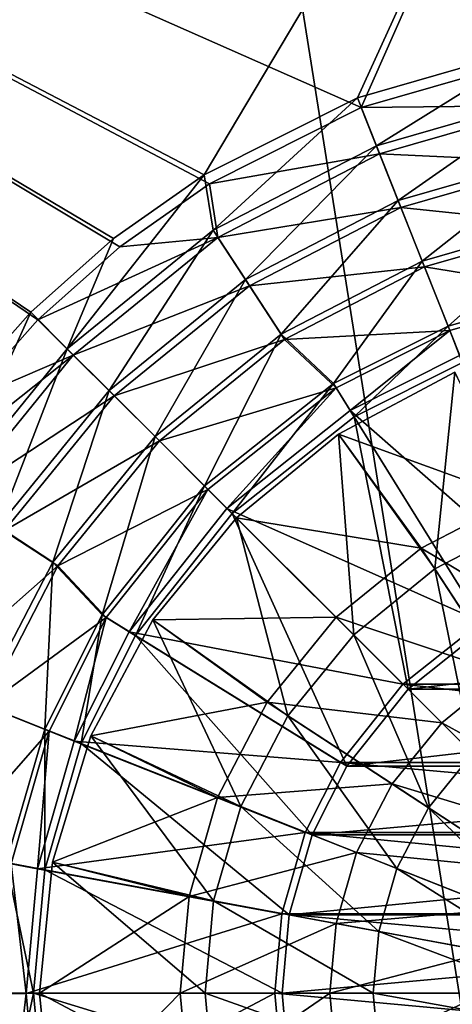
# Model space of a CAD drawing. Header units: metres. Extents: x -1004 to 0, y -808 to 0.
# Tile 18 of 139: x -605 to -541, y -446 to -299. Entities that reach past the tile are written whole.
import ezdxf

# ---------------------------------------------------------------- set-up
doc = ezdxf.new("R2010")
doc.units = ezdxf.units.M

msp = doc.modelspace()

# ---------------------------------------------------------------- linework, layer by layer
at = {"layer": 'top0123411'}
for points in [[(-787.024658, -763.271118, 90), (-994.037292, -10, 90), (-533.424561, -638.481384, 90)], [(-994.037292, -10, 90), (-526.238708, -632.856445, 90), (-533.424561, -638.481384, 90)], [(-10, -10, 90), (-502.018646, -625.846375, 90), (-994.037292, -10, 90)], [(-502.018646, -625.846375, 90), (-510.034576, -626.560547, 90), (-994.037292, -10, 90)], [(-994.037292, -10, 90), (-510.034576, -626.560547, 90), (-518.256042, -628.853394, 90)], [(-518.256042, -628.853394, 90), (-526.238708, -632.856445, 90), (-994.037292, -10, 90)], [(-939.738831, -283.879303, 115.067932), (-940.71405, -322.342346, 114.396553), (-597.805054, -78.120209, 118.65947)], [(-940.71405, -322.342346, 114.396553), (-513.875122, -606.131226, 109.443001), (-597.805054, -78.120209, 118.65947)], [(-597.805054, -78.120209, 118.65947), (-513.875122, -606.131226, 109.443001), (-502.018616, -79.224953, 118.640182)], [(-940.71405, -322.342346, 114.396553), (-941.270203, -397.7117, 113.080978), (-513.875122, -606.131226, 109.443001)], [(-941.270203, -397.7117, 113.080978), (-526.001953, -609.617432, 109.382149), (-513.875122, -606.131226, 109.443001)], [(-941.270203, -397.7117, 113.080978), (-940.0625, -472.166809, 111.781357), (-526.001953, -609.617432, 109.382149)]]:
    msp.add_3dface(points, dxfattribs=at)
at = {"layer": 'top0123412'}
for points in [[(-590.094788, -332.992767, 2169.999756), (-576.767883, -323.616211, 2169.999756), (-820.791748, -194.333847, 2169.999756)], [(-576.767883, -323.616211, 2169.999756), (-554.199829, -312.256042, 2169.999756), (-820.791748, -194.333847, 2169.999756)], [(-820.791748, -194.333847, 2169.999756), (-554.199829, -312.256042, 2169.999756), (-502.018646, -194.333847, 2169.999756)], [(-613.085571, -355.994965, 2169.999756), (-602.257202, -343.837189, 2169.999756), (-820.791748, -194.333847, 2169.999756)], [(-820.791748, -194.333847, 2169.999756), (-602.257202, -343.837189, 2169.999756), (-590.094788, -332.992767, 2169.999756)], [(-554.199829, -312.256042, 2169.999756), (-527.81488, -304.667114, 2169.999756), (-502.018646, -194.333847, 2169.999756)], [(-502.018646, -195.279739, 2167.143799), (-577.560303, -322.301056, 2167.143799), (-820.791748, -195.279739, 2167.143799)], [(-577.560303, -322.301056, 2167.143799), (-591.024231, -331.770416, 2167.143799), (-820.791748, -195.279739, 2167.143799)], [(-820.791748, -195.279739, 2167.143799), (-591.024231, -331.770416, 2167.143799), (-603.312988, -342.721741, 2167.143799)], [(-603.312988, -342.721741, 2167.143799), (-614.264343, -355.010529, 2167.143799), (-820.791748, -195.279739, 2167.143799)], [(-554.747742, -310.821777, 2167.143799), (-577.560303, -322.301056, 2167.143799), (-502.018646, -195.279739, 2167.143799)], [(-528.085999, -303.155945, 2167.143799), (-554.747742, -310.821777, 2167.143799), (-502.018646, -195.279739, 2167.143799)], [(-551.925049, -317.955048, 2158.308838), (-554.747742, -310.821777, 2167.143799), (-528.085999, -303.155945, 2167.143799)], [(-526.68927, -310.699188, 2158.308838), (-551.925049, -317.955048, 2158.308838), (-528.085999, -303.155945, 2167.143799)], [(-527.81488, -304.667114, 2169.999756), (-554.199829, -312.256042, 2169.999756), (-526.46228, -311.96933, 2161.194092)], [(-576.209534, -330.535919, 2158.308838), (-577.560303, -322.301056, 2167.143799), (-554.747742, -310.821777, 2167.143799)], [(-551.925049, -317.955048, 2158.308838), (-576.209534, -330.535919, 2158.308838), (-554.747742, -310.821777, 2167.143799)], [(-554.199829, -312.256042, 2169.999756), (-551.466431, -319.161133, 2161.194092), (-526.46228, -311.96933, 2161.194092)], [(-548.698425, -326.105316, 2150.335205), (-551.925049, -317.955048, 2158.308838), (-526.68927, -310.699188, 2158.308838)], [(-526.46228, -311.96933, 2161.194092), (-551.466431, -319.161133, 2161.194092), (-524.901123, -320.402802, 2153.198975)], [(-525.094238, -319.318573, 2150.335205), (-548.698425, -326.105316, 2150.335205), (-526.68927, -310.699188, 2158.308838)], [(-554.199829, -312.256042, 2169.999756), (-576.767883, -323.616211, 2169.999756), (-551.466431, -319.161133, 2161.194092)], [(-576.767883, -323.616211, 2169.999756), (-575.527283, -331.631378, 2161.194092), (-551.466431, -319.161133, 2161.194092)], [(-571.412842, -337.872803, 2150.335205), (-576.209534, -330.535919, 2158.308838), (-551.925049, -317.955048, 2158.308838)], [(-551.466431, -319.161133, 2161.194092), (-575.527283, -331.631378, 2161.194092), (-548.30835, -327.135315, 2153.198975)], [(-548.698425, -326.105316, 2150.335205), (-571.412842, -337.872803, 2150.335205), (-551.925049, -317.955048, 2158.308838)], [(-551.466431, -319.161133, 2161.194092), (-548.30835, -327.135315, 2153.198975), (-524.901123, -320.402802, 2153.198975)], [(-545.131897, -335.114227, 2143.397217), (-548.698425, -326.105316, 2150.335205), (-525.094238, -319.318573, 2150.335205)], [(-524.901123, -320.402802, 2153.198975), (-548.30835, -327.135315, 2153.198975), (-523.168457, -329.762878, 2146.241211)], [(-523.331177, -328.846008, 2143.397217), (-545.131897, -335.114227, 2143.397217), (-525.094238, -319.318573, 2150.335205)], [(-576.209534, -330.535919, 2158.308838), (-597.888428, -348.146301, 2158.308838), (-577.560303, -322.301056, 2167.143799)], [(-597.888428, -348.146301, 2158.308838), (-591.024231, -331.770416, 2167.143799), (-577.560303, -322.301056, 2167.143799)], [(-576.767883, -323.616211, 2169.999756), (-590.094788, -332.992767, 2169.999756), (-575.527283, -331.631378, 2161.194092)], [(-566.11084, -345.982605, 2143.397217), (-571.412842, -337.872803, 2150.335205), (-548.698425, -326.105316, 2150.335205)], [(-545.131897, -335.114227, 2143.397217), (-566.11084, -345.982605, 2143.397217), (-548.698425, -326.105316, 2150.335205)], [(-575.527283, -331.631378, 2161.194092), (-570.832458, -338.809113, 2153.198975), (-548.30835, -327.135315, 2153.198975)], [(-548.30835, -327.135315, 2153.198975), (-570.832458, -338.809113, 2153.198975), (-544.803223, -335.985565, 2146.241211)], [(-548.30835, -327.135315, 2153.198975), (-544.803223, -335.985565, 2146.241211), (-523.168457, -329.762878, 2146.241211)], [(-541.301453, -344.787262, 2137.627197), (-545.131897, -335.114227, 2143.397217), (-523.331177, -328.846008, 2143.397217)], [(-521.43866, -339.076294, 2137.627197), (-541.301453, -344.787262, 2137.627197), (-523.331177, -328.846008, 2143.397217)], [(-591.690125, -354.344604, 2150.335205), (-597.888428, -348.146301, 2158.308838), (-576.209534, -330.535919, 2158.308838)], [(-571.412842, -337.872803, 2150.335205), (-591.690125, -354.344604, 2150.335205), (-576.209534, -330.535919, 2158.308838)], [(-523.168457, -329.762878, 2146.241211), (-544.803223, -335.985565, 2146.241211), (-521.313354, -339.787689, 2140.483154)], [(-603.312988, -342.721741, 2167.143799), (-591.024231, -331.770416, 2167.143799), (-597.888428, -348.146301, 2158.308838)], [(-590.094788, -332.992767, 2169.999756), (-602.257202, -343.837189, 2169.999756), (-575.527283, -331.631378, 2161.194092)], [(-575.527283, -331.631378, 2161.194092), (-602.257202, -343.837189, 2169.999756), (-597.004395, -349.086884, 2161.194092)], [(-570.832458, -338.809113, 2153.198975), (-575.527283, -331.631378, 2161.194092), (-597.004395, -349.086884, 2161.194092)], [(-558.303406, -353.343445, 2137.627197), (-566.11084, -345.982605, 2143.397217), (-545.131897, -335.114227, 2143.397217)], [(-541.301453, -344.787262, 2137.627197), (-558.303406, -353.343445, 2137.627197), (-545.131897, -335.114227, 2143.397217)], [(-570.832458, -338.809113, 2153.198975), (-565.621826, -346.775421, 2146.241211), (-544.803223, -335.985565, 2146.241211)], [(-544.803223, -335.985565, 2146.241211), (-565.621826, -346.775421, 2146.241211), (-541.048401, -345.463959, 2140.483154)], [(-544.803223, -335.985565, 2146.241211), (-541.048401, -345.463959, 2140.483154), (-521.313354, -339.787689, 2140.483154)], [(-584.838867, -361.195892, 2143.397217), (-591.690125, -354.344604, 2150.335205), (-571.412842, -337.872803, 2150.335205)], [(-566.11084, -345.982605, 2143.397217), (-584.838867, -361.195892, 2143.397217), (-571.412842, -337.872803, 2150.335205)], [(-590.937866, -355.14978, 2153.198975), (-570.832458, -338.809113, 2153.198975), (-597.004395, -349.086884, 2161.194092)], [(-565.621826, -346.775421, 2146.241211), (-570.832458, -338.809113, 2153.198975), (-590.937866, -355.14978, 2153.198975)], [(-541.301453, -344.787262, 2137.627197), (-521.43866, -339.076294, 2137.627197), (-539.161316, -350.193268, 2137.627197)], [(-541.048401, -345.463959, 2140.483154), (-539.579224, -349.184357, 2140.483154), (-521.313354, -339.787689, 2140.483154)], [(-597.888428, -348.146301, 2158.308838), (-615.498779, -369.825195, 2158.308838), (-603.312988, -342.721741, 2167.143799)], [(-615.498779, -369.825195, 2158.308838), (-614.264343, -355.010529, 2167.143799), (-603.312988, -342.721741, 2167.143799)], [(-602.257202, -343.837189, 2169.999756), (-613.085571, -355.994965, 2169.999756), (-597.004395, -349.086884, 2161.194092)], [(-565.621826, -346.775421, 2146.241211), (-557.935303, -353.965118, 2140.483154), (-541.048401, -345.463959, 2140.483154)], [(-558.303406, -353.343445, 2137.627197), (-541.301453, -344.787262, 2137.627197), (-555.238403, -358.28421, 2137.627197)], [(-557.935303, -353.965118, 2140.483154), (-555.829834, -357.36615, 2140.483154), (-541.048401, -345.463959, 2140.483154)], [(-555.829834, -357.36615, 2140.483154), (-539.579224, -349.184357, 2140.483154), (-541.048401, -345.463959, 2140.483154)], [(-541.301453, -344.787262, 2137.627197), (-539.161316, -350.193268, 2137.627197), (-555.238403, -358.28421, 2137.627197)], [(-584.204834, -361.878784, 2146.241211), (-565.621826, -346.775421, 2146.241211), (-590.937866, -355.14978, 2153.198975)], [(-577.482239, -368.552521, 2137.627197), (-584.838867, -361.195892, 2143.397217), (-566.11084, -345.982605, 2143.397217)], [(-557.935303, -353.965118, 2140.483154), (-565.621826, -346.775421, 2146.241211), (-584.204834, -361.878784, 2146.241211)], [(-558.303406, -353.343445, 2137.627197), (-577.482239, -368.552521, 2137.627197), (-566.11084, -345.982605, 2143.397217)], [(-608.161926, -374.621887, 2150.335205), (-615.498779, -369.825195, 2158.308838), (-597.888428, -348.146301, 2158.308838)], [(-591.690125, -354.344604, 2150.335205), (-608.161926, -374.621887, 2150.335205), (-597.888428, -348.146301, 2158.308838)], [(-597.004395, -349.086884, 2161.194092), (-613.085571, -355.994965, 2169.999756), (-622.44812, -369.314484, 2169.999756)], [(-597.004395, -349.086884, 2161.194092), (-622.44812, -369.314484, 2169.999756), (-614.447083, -370.574341, 2161.194092)], [(-590.937866, -355.14978, 2153.198975), (-597.004395, -349.086884, 2161.194092), (-614.447083, -370.574341, 2161.194092)], [(-539.579224, -349.184357, 2140.483154), (-555.829834, -357.36615, 2140.483154), (-525.972595, -383.537811, 2169.999756)], [(-535.760254, -389.683258, 2167.143799), (-555.238403, -358.28421, 2137.627197), (-539.161316, -350.193268, 2137.627197)], [(-600.052124, -379.923889, 2143.397217), (-608.161926, -374.621887, 2150.335205), (-591.690125, -354.344604, 2150.335205)], [(-584.838867, -361.195892, 2143.397217), (-600.052124, -379.923889, 2143.397217), (-591.690125, -354.344604, 2150.335205)], [(-576.993774, -369.085602, 2140.483154), (-557.935303, -353.965118, 2140.483154), (-584.204834, -361.878784, 2146.241211)], [(-577.482239, -368.552521, 2137.627197), (-558.303406, -353.343445, 2137.627197), (-573.370911, -372.663788, 2137.627197)], [(-576.993774, -369.085602, 2140.483154), (-574.170776, -371.919464, 2140.483154), (-557.935303, -353.965118, 2140.483154)], [(-574.170776, -371.919464, 2140.483154), (-555.829834, -357.36615, 2140.483154), (-557.935303, -353.965118, 2140.483154)], [(-558.303406, -353.343445, 2137.627197), (-555.238403, -358.28421, 2137.627197), (-573.370911, -372.663788, 2137.627197)], [(-607.266602, -375.264893, 2153.198975), (-590.937866, -355.14978, 2153.198975), (-614.447083, -370.574341, 2161.194092)], [(-584.204834, -361.878784, 2146.241211), (-590.937866, -355.14978, 2153.198975), (-607.266602, -375.264893, 2153.198975)], [(-555.829834, -357.36615, 2140.483154), (-574.170776, -371.919464, 2140.483154), (-536.345947, -388.761688, 2169.999756)], [(-555.829834, -357.36615, 2140.483154), (-536.345947, -388.761688, 2169.999756), (-525.972595, -383.537811, 2169.999756)], [(-547.243347, -398.791382, 2167.143799), (-573.370911, -372.663788, 2137.627197), (-555.238403, -358.28421, 2137.627197)], [(-535.760254, -389.683258, 2167.143799), (-547.243347, -398.791382, 2167.143799), (-555.238403, -358.28421, 2137.627197)], [(-592.691284, -387.731354, 2137.627197), (-600.052124, -379.923889, 2143.397217), (-584.838867, -361.195892, 2143.397217)], [(-577.482239, -368.552521, 2137.627197), (-592.691284, -387.731354, 2137.627197), (-584.838867, -361.195892, 2143.397217)], [(-599.297119, -380.470764, 2146.241211), (-584.204834, -361.878784, 2146.241211), (-607.266602, -375.264893, 2153.198975)], [(-576.993774, -369.085602, 2140.483154), (-584.204834, -361.878784, 2146.241211), (-599.297119, -380.470764, 2146.241211)], [(-592.091797, -388.135132, 2140.483154), (-576.993774, -369.085602, 2140.483154), (-599.297119, -380.470764, 2146.241211)], [(-592.691284, -387.731354, 2137.627197), (-577.482239, -368.552521, 2137.627197), (-587.750549, -390.796326, 2137.627197)], [(-592.091797, -388.135132, 2140.483154), (-588.696167, -390.249329, 2140.483154), (-576.993774, -369.085602, 2140.483154)], [(-588.696167, -390.249329, 2140.483154), (-574.170776, -371.919464, 2140.483154), (-576.993774, -369.085602, 2140.483154)], [(-577.482239, -368.552521, 2137.627197), (-573.370911, -372.663788, 2137.627197), (-587.750549, -390.796326, 2137.627197)], [(-574.170776, -371.919464, 2140.483154), (-588.696167, -390.249329, 2140.483154), (-548.033142, -398.036957, 2169.999756)], [(-574.170776, -371.919464, 2140.483154), (-548.033142, -398.036957, 2169.999756), (-536.345947, -388.761688, 2169.999756)], [(-556.351501, -410.274506, 2167.143799), (-587.750549, -390.796326, 2137.627197), (-573.370911, -372.663788, 2137.627197)], [(-547.243347, -398.791382, 2167.143799), (-556.351501, -410.274506, 2167.143799), (-573.370911, -372.663788, 2137.627197)], [(-600.052124, -379.923889, 2143.397217), (-610.920532, -400.902832, 2143.397217), (-608.161926, -374.621887, 2150.335205)], [(-599.297119, -380.470764, 2146.241211), (-607.266602, -375.264893, 2153.198975), (-618.926941, -397.79599, 2153.198975)], [(-610.074585, -401.295807, 2146.241211), (-599.297119, -380.470764, 2146.241211), (-618.926941, -397.79599, 2153.198975)], [(-601.247498, -404.733307, 2137.627197), (-610.920532, -400.902832, 2143.397217), (-600.052124, -379.923889, 2143.397217)], [(-592.091797, -388.135132, 2140.483154), (-599.297119, -380.470764, 2146.241211), (-610.074585, -401.295807, 2146.241211)], [(-592.691284, -387.731354, 2137.627197), (-601.247498, -404.733307, 2137.627197), (-600.052124, -379.923889, 2143.397217)], [(-600.593994, -405.044983, 2140.483154), (-592.091797, -388.135132, 2140.483154), (-610.074585, -401.295807, 2146.241211)], [(-601.247498, -404.733307, 2137.627197), (-592.691284, -387.731354, 2137.627197), (-595.841492, -406.873444, 2137.627197)], [(-600.593994, -405.044983, 2140.483154), (-596.879211, -406.528473, 2140.483154), (-592.091797, -388.135132, 2140.483154)], [(-596.879211, -406.528473, 2140.483154), (-588.696167, -390.249329, 2140.483154), (-592.091797, -388.135132, 2140.483154)], [(-592.691284, -387.731354, 2137.627197), (-587.750549, -390.796326, 2137.627197), (-595.841492, -406.873444, 2137.627197)], [(-536.345947, -388.761688, 2169.999756), (-548.033142, -398.036957, 2169.999756), (-456.00415, -398.036957, 2169.999756)], [(-588.696167, -390.249329, 2140.483154), (-596.879211, -406.528473, 2140.483154), (-557.29071, -409.717224, 2169.999756)], [(-561.485718, -420.474213, 2167.143799), (-595.841492, -406.873444, 2137.627197), (-587.750549, -390.796326, 2137.627197)], [(-588.696167, -390.249329, 2140.483154), (-557.29071, -409.717224, 2169.999756), (-548.033142, -398.036957, 2169.999756)], [(-556.351501, -410.274506, 2167.143799), (-561.485718, -420.474213, 2167.143799), (-587.750549, -390.796326, 2137.627197)], [(-468.277069, -389.683258, 2167.143799), (-547.243347, -398.791382, 2167.143799), (-535.760254, -389.683258, 2167.143799)], [(-468.277069, -389.683258, 2167.143799), (-456.793945, -398.791382, 2167.143799), (-547.243347, -398.791382, 2167.143799)], [(-548.033142, -398.036957, 2169.999756), (-557.29071, -409.717224, 2169.999756), (-446.746582, -409.717224, 2169.999756)], [(-548.033142, -398.036957, 2169.999756), (-446.746582, -409.717224, 2169.999756), (-456.00415, -398.036957, 2169.999756)], [(-456.793945, -398.791382, 2167.143799), (-556.351501, -410.274506, 2167.143799), (-547.243347, -398.791382, 2167.143799)], [(-456.793945, -398.791382, 2167.143799), (-447.685822, -410.274506, 2167.143799), (-556.351501, -410.274506, 2167.143799)], [(-600.593994, -405.044983, 2140.483154), (-610.074585, -401.295807, 2146.241211), (-616.284424, -422.934265, 2146.241211)], [(-601.247498, -404.733307, 2137.627197), (-606.958435, -424.596069, 2137.627197), (-610.920532, -400.902832, 2143.397217)], [(-606.258545, -424.783356, 2140.483154), (-600.593994, -405.044983, 2140.483154), (-616.284424, -422.934265, 2146.241211)], [(-606.958435, -424.596069, 2137.627197), (-601.247498, -404.733307, 2137.627197), (-601.241272, -425.654083, 2137.627197)], [(-606.258545, -424.783356, 2140.483154), (-602.32782, -425.524811, 2140.483154), (-600.593994, -405.044983, 2140.483154)], [(-602.32782, -425.524811, 2140.483154), (-596.879211, -406.528473, 2140.483154), (-600.593994, -405.044983, 2140.483154)], [(-601.247498, -404.733307, 2137.627197), (-595.841492, -406.873444, 2137.627197), (-601.241272, -425.654083, 2137.627197)], [(-596.879211, -406.528473, 2140.483154), (-602.32782, -425.524811, 2140.483154), (-562.51532, -420.108612, 2169.999756)], [(-564.908264, -432.377838, 2167.143799), (-601.241272, -425.654083, 2137.627197), (-595.841492, -406.873444, 2137.627197)], [(-596.879211, -406.528473, 2140.483154), (-562.51532, -420.108612, 2169.999756), (-557.29071, -409.717224, 2169.999756)], [(-561.485718, -420.474213, 2167.143799), (-564.908264, -432.377838, 2167.143799), (-595.841492, -406.873444, 2137.627197)], [(-557.29071, -409.717224, 2169.999756), (-562.51532, -420.108612, 2169.999756), (-441.522003, -420.108612, 2169.999756)], [(-557.29071, -409.717224, 2169.999756), (-441.522003, -420.108612, 2169.999756), (-446.746582, -409.717224, 2169.999756)], [(-447.685822, -410.274506, 2167.143799), (-561.485718, -420.474213, 2167.143799), (-556.351501, -410.274506, 2167.143799)], [(-447.685822, -410.274506, 2167.143799), (-442.551605, -420.474213, 2167.143799), (-561.485718, -420.474213, 2167.143799)], [(-602.32782, -425.524811, 2140.483154), (-565.990112, -432.223419, 2169.999756), (-562.51532, -420.108612, 2169.999756)], [(-562.51532, -420.108612, 2169.999756), (-565.990112, -432.223419, 2169.999756), (-438.047211, -432.223419, 2169.999756)], [(-562.51532, -420.108612, 2169.999756), (-438.047211, -432.223419, 2169.999756), (-441.522003, -420.108612, 2169.999756)], [(-442.551605, -420.474213, 2167.143799), (-564.908264, -432.377838, 2167.143799), (-561.485718, -420.474213, 2167.143799)], [(-442.551605, -420.474213, 2167.143799), (-439.129059, -432.377838, 2167.143799), (-564.908264, -432.377838, 2167.143799)], [(-608.740234, -444.016083, 2137.627197), (-606.958435, -424.596069, 2137.627197), (-602.926025, -444.016083, 2137.627197)], [(-606.958435, -424.596069, 2137.627197), (-601.241272, -425.654083, 2137.627197), (-602.926025, -444.016083, 2137.627197)], [(-608.017944, -444.048767, 2140.483154), (-604.017944, -444.056702, 2140.483154), (-606.258545, -424.783356, 2140.483154)], [(-604.017944, -444.056702, 2140.483154), (-602.32782, -425.524811, 2140.483154), (-606.258545, -424.783356, 2140.483154)], [(-602.32782, -425.524811, 2140.483154), (-604.017944, -444.056702, 2140.483154), (-565.990112, -432.223419, 2169.999756)], [(-565.976074, -444.016083, 2167.143799), (-602.926025, -444.016083, 2137.627197), (-601.241272, -425.654083, 2137.627197)], [(-564.908264, -432.377838, 2167.143799), (-565.976074, -444.016083, 2167.143799), (-601.241272, -425.654083, 2137.627197)], [(-604.017944, -444.056702, 2140.483154), (-567.067993, -444.042145, 2169.999756), (-565.990112, -432.223419, 2169.999756)], [(-565.990112, -432.223419, 2169.999756), (-567.067993, -444.042145, 2169.999756), (-436.96933, -444.042145, 2169.999756)], [(-565.990112, -432.223419, 2169.999756), (-436.96933, -444.042145, 2169.999756), (-438.047211, -432.223419, 2169.999756)], [(-439.129059, -432.377838, 2167.143799), (-565.976074, -444.016083, 2167.143799), (-564.908264, -432.377838, 2167.143799)], [(-439.129059, -432.377838, 2167.143799), (-438.061249, -444.016083, 2167.143799), (-565.976074, -444.016083, 2167.143799)], [(-608.740234, -444.016083, 2137.627197), (-602.926025, -444.016083, 2137.627197), (-606.958435, -463.436096, 2137.627197)], [(-608.017944, -444.048767, 2140.483154), (-606.235535, -463.372803, 2140.483154), (-604.017944, -444.056702, 2140.483154)], [(-602.926025, -444.016083, 2137.627197), (-601.241272, -462.378082, 2137.627197), (-606.958435, -463.436096, 2137.627197)], [(-606.235535, -463.372803, 2140.483154), (-602.299255, -462.661499, 2140.483154), (-604.017944, -444.056702, 2140.483154)], [(-604.017944, -444.056702, 2140.483154), (-602.299255, -462.661499, 2140.483154), (-567.067993, -444.042145, 2169.999756)], [(-565.976074, -444.016083, 2167.143799), (-564.908264, -455.654327, 2167.143799), (-602.926025, -444.016083, 2137.627197)], [(-564.908264, -455.654327, 2167.143799), (-601.241272, -462.378082, 2137.627197), (-602.926025, -444.016083, 2137.627197)], [(-602.299255, -462.661499, 2140.483154), (-565.971924, -455.907043, 2169.999756), (-567.067993, -444.042145, 2169.999756)], [(-567.067993, -444.042145, 2169.999756), (-438.065399, -455.907043, 2169.999756), (-436.96933, -444.042145, 2169.999756)], [(-567.067993, -444.042145, 2169.999756), (-565.971924, -455.907043, 2169.999756), (-438.065399, -455.907043, 2169.999756)], [(-438.061249, -444.016083, 2167.143799), (-564.908264, -455.654327, 2167.143799), (-565.976074, -444.016083, 2167.143799)], [(-438.061249, -444.016083, 2167.143799), (-439.129059, -455.654327, 2167.143799), (-564.908264, -455.654327, 2167.143799)]]:
    msp.add_3dface(points, dxfattribs=at)
at = {"layer": 'top0123420'}
for points in [[(-540.286987, -351.628143, 2136.719971), (-557.575684, -360.86911, 2136.719971), (-531.127197, -370.48941, 2147.430664)], [(-540.286987, -351.628143, 2134.872559), (-557.575684, -360.86911, 2134.872559), (-540.286987, -351.628143, 2136.719971)], [(-557.575684, -360.86911, 2134.872559), (-557.575684, -360.86911, 2136.719971), (-540.286987, -351.628143, 2136.719971)], [(-557.575684, -360.86911, 2134.872559), (-540.286987, -351.628143, 2134.872559), (-543.272583, -380.915344, 2129.237549)], [(-543.272583, -380.915344, 2129.237549), (-540.286987, -351.628143, 2134.872559), (-529.769165, -373.919739, 2129.237549)], [(-557.575684, -360.86911, 2136.719971), (-572.729309, -373.30542, 2136.719971), (-545.291443, -377.827362, 2147.430664)], [(-557.575684, -360.86911, 2134.872559), (-572.729309, -373.30542, 2134.872559), (-557.575684, -360.86911, 2136.719971)], [(-572.729309, -373.30542, 2134.872559), (-572.729309, -373.30542, 2136.719971), (-557.575684, -360.86911, 2136.719971)], [(-572.729309, -373.30542, 2134.872559), (-557.575684, -360.86911, 2134.872559), (-555.327148, -390.707611, 2129.237549)], [(-557.575684, -360.86911, 2136.719971), (-545.291443, -377.827362, 2147.430664), (-531.127197, -370.48941, 2147.430664)], [(-555.327148, -390.707611, 2129.237549), (-557.575684, -360.86911, 2134.872559), (-543.272583, -380.915344, 2129.237549)], [(-531.127197, -370.48941, 2147.430664), (-545.291443, -377.827362, 2147.430664), (-522.951233, -391.141418, 2155.620361)], [(-572.729309, -373.30542, 2136.719971), (-585.165588, -388.459076, 2136.719971), (-557.935913, -388.098816, 2147.430664)], [(-572.729309, -373.30542, 2134.872559), (-585.165588, -388.459076, 2134.872559), (-572.729309, -373.30542, 2136.719971)], [(-585.165588, -388.459076, 2134.872559), (-585.165588, -388.459076, 2136.719971), (-572.729309, -373.30542, 2136.719971)], [(-585.165588, -388.459076, 2134.872559), (-572.729309, -373.30542, 2134.872559), (-565.119385, -402.762177, 2129.237549)], [(-572.729309, -373.30542, 2136.719971), (-557.935913, -388.098816, 2147.430664), (-545.291443, -377.827362, 2147.430664)], [(-565.119385, -402.762177, 2129.237549), (-572.729309, -373.30542, 2134.872559), (-555.327148, -390.707611, 2129.237549)], [(-529.769165, -373.919739, 2129.237549), (-529.606934, -401.817841, 2125.187256), (-543.272583, -380.915344, 2129.237549)], [(-545.291443, -377.827362, 2147.430664), (-557.935913, -388.098816, 2147.430664), (-533.137085, -396.418304, 2155.620361)], [(-545.291443, -377.827362, 2147.430664), (-533.137085, -396.418304, 2155.620361), (-522.951233, -391.141418, 2155.620361)], [(-543.272583, -380.915344, 2129.237549), (-537.668396, -408.366364, 2125.187256), (-555.327148, -390.707611, 2129.237549)], [(-529.606934, -401.817841, 2125.187256), (-537.668396, -408.366364, 2125.187256), (-543.272583, -380.915344, 2129.237549)], [(-585.165588, -388.459076, 2136.719971), (-568.207397, -400.743317, 2147.430664), (-557.935913, -388.098816, 2147.430664)], [(-557.935913, -388.098816, 2147.430664), (-568.207397, -400.743317, 2147.430664), (-542.22998, -403.804749, 2155.620361)], [(-557.935913, -388.098816, 2147.430664), (-542.22998, -403.804749, 2155.620361), (-533.137085, -396.418304, 2155.620361)], [(-585.165588, -388.459076, 2136.719971), (-594.406616, -405.747742, 2136.719971), (-568.207397, -400.743317, 2147.430664)], [(-585.165588, -388.459076, 2134.872559), (-594.406616, -405.747742, 2134.872559), (-585.165588, -388.459076, 2136.719971)], [(-594.406616, -405.747742, 2134.872559), (-594.406616, -405.747742, 2136.719971), (-585.165588, -388.459076, 2136.719971)], [(-594.406616, -405.747742, 2134.872559), (-585.165588, -388.459076, 2134.872559), (-572.11499, -416.265594, 2129.237549)], [(-572.11499, -416.265594, 2129.237549), (-585.165588, -388.459076, 2134.872559), (-565.119385, -402.762177, 2129.237549)], [(-544.216919, -416.427765, 2125.187256), (-565.119385, -402.762177, 2129.237549), (-555.327148, -390.707611, 2129.237549)], [(-537.668396, -408.366364, 2125.187256), (-544.216919, -416.427765, 2125.187256), (-555.327148, -390.707611, 2129.237549)], [(-533.137085, -396.418304, 2155.620361), (-542.22998, -403.804749, 2155.620361), (-520.532593, -415.697723, 2161.084473)], [(-594.406616, -405.747742, 2136.719971), (-575.545349, -414.907532, 2147.430664), (-568.207397, -400.743317, 2147.430664)], [(-568.207397, -400.743317, 2147.430664), (-575.545349, -414.907532, 2147.430664), (-549.616455, -412.897675, 2155.620361)], [(-568.207397, -400.743317, 2147.430664), (-549.616455, -412.897675, 2155.620361), (-542.22998, -403.804749, 2155.620361)], [(-572.11499, -416.265594, 2129.237549), (-565.119385, -402.762177, 2129.237549), (-548.895142, -425.458099, 2125.187256)], [(-565.119385, -402.762177, 2129.237549), (-544.216919, -416.427765, 2125.187256), (-548.895142, -425.458099, 2125.187256)], [(-542.22998, -403.804749, 2155.620361), (-549.616455, -412.897675, 2155.620361), (-525.942444, -420.092285, 2161.084473)], [(-542.22998, -403.804749, 2155.620361), (-525.942444, -420.092285, 2161.084473), (-520.532593, -415.697723, 2161.084473)], [(-594.406616, -405.747742, 2136.719971), (-600.097168, -424.50705, 2136.719971), (-575.545349, -414.907532, 2147.430664)], [(-594.406616, -405.747742, 2134.872559), (-600.097168, -424.50705, 2134.872559), (-594.406616, -405.747742, 2136.719971)], [(-600.097168, -424.50705, 2134.872559), (-600.097168, -424.50705, 2136.719971), (-594.406616, -405.747742, 2136.719971)], [(-600.097168, -424.50705, 2134.872559), (-594.406616, -405.747742, 2134.872559), (-576.149658, -430.297974, 2129.237549)], [(-576.149658, -430.297974, 2129.237549), (-594.406616, -405.747742, 2134.872559), (-572.11499, -416.265594, 2129.237549)], [(-523.139648, -430.207642, 2122.751709), (-544.216919, -416.427765, 2125.187256), (-537.668396, -408.366364, 2125.187256)], [(-549.616455, -412.897675, 2155.620361), (-575.545349, -414.907532, 2147.430664), (-554.893311, -423.083496, 2155.620361)], [(-530.337036, -425.502136, 2161.084473), (-549.616455, -412.897675, 2155.620361), (-554.893311, -423.083496, 2155.620361)], [(-525.942444, -420.092285, 2161.084473), (-549.616455, -412.897675, 2155.620361), (-530.337036, -425.502136, 2161.084473)], [(-575.545349, -414.907532, 2147.430664), (-600.097168, -424.50705, 2136.719971), (-579.777405, -429.626648, 2147.430664)], [(-554.893311, -423.083496, 2155.620361), (-575.545349, -414.907532, 2147.430664), (-579.777405, -429.626648, 2147.430664)], [(-551.593323, -434.842163, 2125.187256), (-576.149658, -430.297974, 2129.237549), (-572.11499, -416.265594, 2129.237549)], [(-548.895142, -425.458099, 2125.187256), (-551.593323, -434.842163, 2125.187256), (-572.11499, -416.265594, 2129.237549)], [(-548.895142, -425.458099, 2125.187256), (-544.216919, -416.427765, 2125.187256), (-525.481201, -434.727478, 2122.751709)], [(-544.216919, -416.427765, 2125.187256), (-523.139648, -430.207642, 2122.751709), (-525.481201, -434.727478, 2122.751709)], [(-557.936707, -433.668304, 2155.620361), (-554.893311, -423.083496, 2155.620361), (-579.777405, -429.626648, 2147.430664)], [(-533.476501, -431.562195, 2161.084473), (-554.893311, -423.083496, 2155.620361), (-557.936707, -433.668304, 2155.620361)], [(-554.893311, -423.083496, 2155.620361), (-533.476501, -431.562195, 2161.084473), (-530.337036, -425.502136, 2161.084473)], [(-579.777405, -429.626648, 2147.430664), (-600.097168, -424.50705, 2136.719971), (-602.018677, -444.016083, 2136.719971)], [(-600.097168, -424.50705, 2134.872559), (-602.018677, -444.016083, 2134.872559), (-600.097168, -424.50705, 2136.719971)], [(-602.018677, -444.016083, 2134.872559), (-602.018677, -444.016083, 2136.719971), (-600.097168, -424.50705, 2136.719971)], [(-577.408264, -444.016083, 2129.237549), (-602.018677, -444.016083, 2134.872559), (-600.097168, -424.50705, 2134.872559)], [(-577.408264, -444.016083, 2129.237549), (-600.097168, -424.50705, 2134.872559), (-576.149658, -430.297974, 2129.237549)], [(-526.831665, -439.424377, 2122.751709), (-551.593323, -434.842163, 2125.187256), (-548.895142, -425.458099, 2125.187256)], [(-525.481201, -434.727478, 2122.751709), (-526.831665, -439.424377, 2122.751709), (-548.895142, -425.458099, 2125.187256)], [(-579.777405, -429.626648, 2147.430664), (-602.018677, -444.016083, 2136.719971), (-581.097595, -444.016083, 2147.430664)], [(-557.936707, -433.668304, 2155.620361), (-579.777405, -429.626648, 2147.430664), (-581.097595, -444.016083, 2147.430664)], [(-577.408264, -444.016083, 2129.237549), (-576.149658, -430.297974, 2129.237549), (-552.434998, -444.016083, 2125.187256)], [(-576.149658, -430.297974, 2129.237549), (-551.593323, -434.842163, 2125.187256), (-552.434998, -444.016083, 2125.187256)], [(-535.28717, -437.85968, 2161.084473), (-533.476501, -431.562195, 2161.084473), (-557.936707, -433.668304, 2155.620361)], [(-558.886108, -444.016083, 2155.620361), (-557.936707, -433.668304, 2155.620361), (-581.097595, -444.016083, 2147.430664)], [(-535.28717, -437.85968, 2161.084473), (-557.936707, -433.668304, 2155.620361), (-558.886108, -444.016083, 2155.620361)], [(-552.434998, -444.016083, 2125.187256), (-551.593323, -434.842163, 2125.187256), (-527.25293, -444.016083, 2122.751709)], [(-551.593323, -434.842163, 2125.187256), (-526.831665, -439.424377, 2122.751709), (-527.25293, -444.016083, 2122.751709)], [(-535.85199, -444.016083, 2161.084473), (-535.28717, -437.85968, 2161.084473), (-558.886108, -444.016083, 2155.620361)], [(-602.018677, -444.016083, 2136.719971), (-600.097168, -463.525116, 2136.719971), (-581.097595, -444.016083, 2147.430664)], [(-602.018677, -444.016083, 2134.872559), (-600.097168, -463.525116, 2134.872559), (-602.018677, -444.016083, 2136.719971)], [(-600.097168, -463.525116, 2134.872559), (-600.097168, -463.525116, 2136.719971), (-602.018677, -444.016083, 2136.719971)], [(-576.149658, -457.734192, 2129.237549), (-602.018677, -444.016083, 2134.872559), (-577.408264, -444.016083, 2129.237549)], [(-600.097168, -463.525116, 2134.872559), (-602.018677, -444.016083, 2134.872559), (-576.149658, -457.734192, 2129.237549)], [(-581.097595, -444.016083, 2147.430664), (-600.097168, -463.525116, 2136.719971), (-579.777405, -458.405548, 2147.430664)], [(-581.097595, -444.016083, 2147.430664), (-579.777405, -458.405548, 2147.430664), (-558.886108, -444.016083, 2155.620361)], [(-579.777405, -458.405548, 2147.430664), (-557.936707, -454.363861, 2155.620361), (-558.886108, -444.016083, 2155.620361)], [(-551.593323, -453.190002, 2125.187256), (-576.149658, -457.734192, 2129.237549), (-577.408264, -444.016083, 2129.237549)], [(-577.408264, -444.016083, 2129.237549), (-552.434998, -444.016083, 2125.187256), (-551.593323, -453.190002, 2125.187256)], [(-558.886108, -444.016083, 2155.620361), (-557.936707, -454.363861, 2155.620361), (-535.85199, -444.016083, 2161.084473)], [(-557.936707, -454.363861, 2155.620361), (-535.28717, -450.172516, 2161.084473), (-535.85199, -444.016083, 2161.084473)], [(-526.831665, -448.607788, 2122.751709), (-552.434998, -444.016083, 2125.187256), (-527.25293, -444.016083, 2122.751709)], [(-552.434998, -444.016083, 2125.187256), (-526.831665, -448.607788, 2122.751709), (-551.593323, -453.190002, 2125.187256)]]:
    msp.add_3dface(points, dxfattribs=at)

doc.saveas('drawing.dxf')
